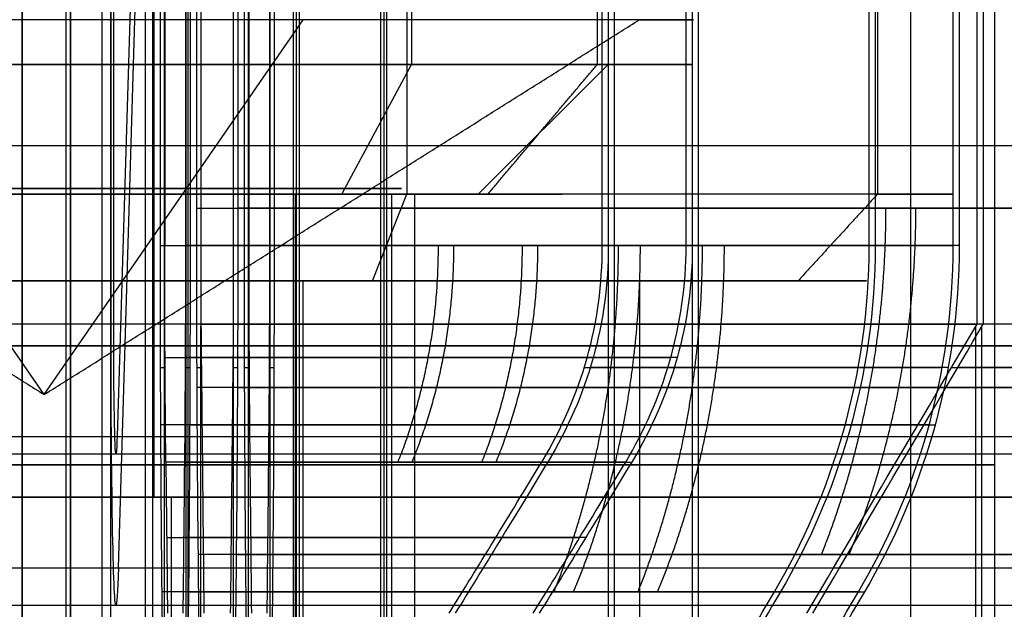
# Model space of a CAD drawing. Header units: millimetres. Extents: x 0 to 284, y -110 to 65.
# Tile 128 of 227: x 250.44 to 252.72, y -85.86 to -84.5. Entities that reach past the tile are written whole.
import ezdxf

# ---------------------------------------------------------------- set-up
doc = ezdxf.new("R2010")
doc.units = ezdxf.units.MM
doc.layers.add('Layer 01', color=7, linetype='Continuous', true_color=0x000000)

msp = doc.modelspace()

# ---------------------------------------------------------------- linework, layer by layer
at = {"layer": 'Layer 01'}
for p, q in [((250.8316, -67, -0.4971), (250.8316, -87, -0.4971)), ((251.3485, -72.5, 14.1221), (251.3485, -84.6, 14.1221)), ((251.8028, -73.9, 24.0836), (251.8028, -84.6, 24.0836)), ((250.7531, -74.1, 4.0022), (250.7531, -85.6, 4.0022)), ((251.3381, -74.4969, 16.5745), (251.3381, -84.9, 16.5745)), ((252.4255, -74.4969, 19.3381), (252.4255, -84.9, 19.3381)), ((250.7504, -75.9, 4.1522), (250.7504, -87, 4.1522)), ((250.6545, -85.2, 9.6513), (250.6545, -78.586, 9.6513)), ((250.6606, -85.2, 9.3014), (250.6606, -78.586, 9.3014)), ((250.6536, -86.1, 9.7013), (250.6536, -78.7, 9.7013)), ((251.0826, -78.975, 30.9614), (251.0826, -86.9, 30.9614)), ((251.2846, -82.9, 30.8501), (251.2846, -86.9, 30.8501)), ((250.449, -87.4, 21.4246), (250.449, -83.1, 21.4246)), ((250.551, -87.4, 15.5754), (250.551, -83.1, 15.5754)), ((250.5604, -87.95, 15.0405), (250.5604, -83.1, 15.0405)), ((252.5026, -87.95, 24.0958), (252.5026, -83.1, 24.0958)), ((252.6967, -87.95, 12.9775), (252.6967, -83.1, 12.9775)), ((250.7273, -83.5113, 5.477), (250.6684, -85.4598, 8.8515)), ((250.7339, -86.9, 5.102), (250.7339, -83.6625, 5.102)), ((250.7783, -86.9, 25.4743), (250.7783, -83.7, 25.4743)), ((250.8275, -83.7, 22.6579), (250.8275, -86.9, 22.6579)), ((250.9724, -86.9, 14.356), (250.9724, -83.7, 14.356)), ((251.0216, -83.7, 11.5396), (251.0216, -86.9, 11.5396)), ((251.8042, -86.9, 24.4837), (251.8042, -83.7, 24.4837)), ((251.8181, -86.9, 23.6838), (251.8181, -83.7, 23.6838)), ((251.9983, -86.9, 13.3654), (251.9983, -83.7, 13.3654)), ((252.0122, -86.9, 12.5655), (252.0122, -83.7, 12.5655)), ((250.6715, -85.7629, 8.6765), (250.7304, -83.8144, 5.302)), ((250.5, -85.3629, 18.5), (249.9013, -84.4969, 19.8754)), ((250.5, -85.3629, 18.5), (251.0987, -84.4969, 17.1246)), ((251.1875, -84.9, 13.8689), (251.3485, -84.6, 14.1221)), ((251.5028, -84.9, 24.0784), (251.8028, -84.6, 24.0836)), ((253.1006, -84.7886, 7.0311), (248.3013, -84.7886, 6.9474)), ((250.5778, -84.9, 14.0407), (250.5813, -84.9, 13.8407)), ((250.6127, -84.9, 12.041), (250.6162, -84.9, 11.841)), ((251.0801, -84.9, 13.7002), (251.0801, -86.6679, 13.7002)), ((251.2583, -85.1, 16.7579), (251.3381, -84.9, 16.5745)), ((251.3028, -84.9, 24.0749), (251.3028, -86.9, 24.0749)), ((251.5028, -84.9, 24.0784), (251.3028, -84.9, 24.0749)), ((251.6969, -84.9, 12.96), (251.4969, -84.9, 12.9566)), ((250.4668, -85.1, 20.3997), (250.4738, -85.1, 19.9998)), ((250.5262, -85.1, 17.0002), (250.5332, -85.1, 16.6003)), ((251.0987, -86.9, 17.1246), (251.0987, -85.1, 17.1246)), ((252.3997, -85.1, 18.5332), (251.9998, -85.1, 18.5262)), ((250.8622, -86.9, 20.6669), (250.8622, -85.2052, 20.6669)), ((250.9376, -86.9, 16.3471), (250.9376, -85.2053, 16.3471)), ((252.6529, -86.9, 18.9376), (252.6529, -85.2053, 18.9376)), ((252.6669, -86.9, 18.1378), (252.6669, -85.2052, 18.1378)), ((250.7683, -85.3, 26.051), (250.7793, -85.3, 25.4183)), ((250.8265, -85.3, 22.714), (250.8375, -85.3, 22.0813)), ((250.8523, -85.3, 21.2345), (250.8632, -85.3, 20.6111)), ((250.9367, -85.3, 16.4029), (250.9475, -85.3, 15.7795)), ((250.9623, -85.3, 14.9327), (250.9734, -85.3, 14.3)), ((251.0206, -85.3, 11.5969), (251.0316, -85.3, 10.963)), ((251.7481, -85.3, 24.4827), (252.3808, -85.3, 24.4937)), ((252.3948, -85.3, 23.6939), (251.7621, -85.3, 23.6828)), ((251.9409, -85.3, 13.3644), (252.5749, -85.3, 13.3754)), ((252.5888, -85.3, 12.5756), (251.9562, -85.3, 12.5645)), ((252.5971, -85.3, 18.9367), (253.2205, -85.3, 18.9475)), ((253.2345, -85.3, 18.1477), (252.6111, -85.3, 18.1368)), ((250.7531, -85.6, 4.0022), (250.7932, -85.6, 1.7026)), ((250.7932, -85.6, 1.7026), (250.7932, -87, 1.7026))]:
    msp.add_line(p, q, dxfattribs=at)
at = {"layer": 'Layer 01', "extrusion": (-1.96563e-16, -1, 4.51576e-16)}
for centre, radius, start, end in [((250.5, 18.5, 84.4969), 1.5, 23.5227, 203.5227), ((250.5, 18.5, 84.9), 2.1, 23.5227, 203.5227), ((250.5, 18.5, 85.1), 1.5, 203.5227, 23.5227)]:
    msp.add_arc(centre, radius, start, end, dxfattribs=at)
at = {"layer": 'Layer 01', "extrusion": (1.96563e-16, 1, -4.51576e-16)}
for centre, radius, start, end in [((-250.5, 18.5, -84.4969), 1.5, 156.4773, 336.4773), ((-250.5, 18.5, -84.9), 2.1, 156.4773, 336.4773), ((-250.5, 18.5, -85.1), 1.9, 336.4773, 156.4773), ((-250.5, 18.5, -85.1), 1.9, 156.4773, 336.4773), ((-250.5, 18.5, -85.1), 1.5, 336.4773, 156.4773)]:
    msp.add_arc(centre, radius, start, end, dxfattribs=at)
at = {"layer": 'Layer 01', "extrusion": (-2.43267e-16, 1, -3.82368e-16)}
msp.add_arc((-250.597, 12.9408, -84.6), 1.4, 212.465, 32.465, dxfattribs=at)
at = {"layer": 'Layer 01', "extrusion": (2.43267e-16, -1, 3.82368e-16)}
msp.add_arc((250.597, 12.9408, 84.6), 1.4, 327.535, 147.535, dxfattribs=at)
at = {"layer": 'Layer 01', "extrusion": (9.37291e-18, -1, 1.63605e-19)}
msp.add_arc((250.403, 24.0592, 84.6), 1.4, 271, 91, dxfattribs=at)
at = {"layer": 'Layer 01', "extrusion": (-5.69326e-15, 1, 3.08498e-15)}
msp.add_arc((-250.597, 12.9408, -84.9), 1.1, 212.465, 32.465, dxfattribs=at)
at = {"layer": 'Layer 01', "extrusion": (0, 1, 0)}
for centre, radius, start, end in [((-250.5, 18.5, -84.8865), 0.8251, 336.4773, 156.4773), ((-250.5, 18.5, -84.8865), 0.8251, 156.4773, 336.4773), ((-250.5, 18.5, -85.25), 2.925, 269, 89), ((-250.5, 18.5, -85.25), 2.925, 89, 269), ((-250.597, 12.9408, -85.525), 2.1, 269, 89), ((-250.403, 24.0592, -85.525), 2.1, 89, 269), ((-250.597, 12.9408, -85.525), 2.1, 89, 269), ((-250.403, 24.0592, -85.6933), 1.2152, 108.2245, 159.7755), ((-250.403, 24.0592, -85.6933), 1.2152, 198.2245, 249.7755), ((-250.597, 12.9408, -85.6933), 1.2152, 108.2245, 159.7755), ((-250.597, 12.9408, -85.6933), 1.2152, 198.2245, 249.7755)]:
    msp.add_arc(centre, radius, start, end, dxfattribs=at)
at = {"layer": 'Layer 01', "extrusion": (-6.90436e-15, 1, 3.8555e-15)}
msp.add_arc((-250.597, 12.9408, -84.9), 0.9, 212.465, 32.465, dxfattribs=at)
at = {"layer": 'Layer 01', "extrusion": (5.20672e-15, 1, -3.84972e-15)}
msp.add_arc((-250.597, 12.9408, -84.9), 1.1, 32.465, 212.465, dxfattribs=at)
at = {"layer": 'Layer 01', "extrusion": (6.90436e-15, -1, -3.8555e-15)}
msp.add_arc((250.597, 12.9408, 84.9), 0.9, 327.535, 147.535, dxfattribs=at)
at = {"layer": 'Layer 01', "extrusion": (-9.37291e-18, 1, -1.63605e-19)}
for radius in [1.1, 0.9]:
    msp.add_arc((-250.403, 24.0592, -84.9), radius, 89, 269, dxfattribs=at)
at = {"layer": 'Layer 01', "extrusion": (1.67168e-14, 1, 2.95113e-14)}
msp.add_arc((-250.5, 18.5, -84.9321), 2.8, 97.2132, 170.7868, dxfattribs=at)
at = {"layer": 'Layer 01', "extrusion": (2.87217e-14, 1, -4.17226e-15)}
msp.add_arc((-250.5, 18.5, -84.9321), 2.8, 187.2132, 260.7868, dxfattribs=at)
at = {"layer": 'Layer 01', "extrusion": (1.0968e-14, 1, 2.37628e-15)}
msp.add_arc((-250.403, 24.0592, -85.0187), 2.05, 100.2518, 167.7482, dxfattribs=at)
at = {"layer": 'Layer 01', "extrusion": (-6.07474e-13, 1, -2.33219e-12)}
msp.add_arc((-250.403, 24.0592, -85.0187), 1.45, 105.0134, 162.9866, dxfattribs=at)
at = {"layer": 'Layer 01', "extrusion": (-2.3322e-12, 1, 6.07479e-13)}
msp.add_arc((-250.403, 24.0592, -85.0187), 1.45, 195.0134, 252.9866, dxfattribs=at)
at = {"layer": 'Layer 01', "extrusion": (2.12127e-15, 1, -1.07218e-14)}
msp.add_arc((-250.403, 24.0592, -85.0187), 2.05, 190.2518, 257.7482, dxfattribs=at)
at = {"layer": 'Layer 01', "extrusion": (-6.70224e-18, 1, -6.94037e-18)}
msp.add_arc((-250.597, 12.9408, -85.0187), 2.05, 100.2518, 167.7482, dxfattribs=at)
at = {"layer": 'Layer 01', "extrusion": (-4.05044e-13, 1, -1.5403e-12)}
msp.add_arc((-250.597, 12.9408, -85.0187), 1.45, 105.0134, 162.9866, dxfattribs=at)
at = {"layer": 'Layer 01', "extrusion": (-1.57128e-12, 1, 4.20904e-13)}
msp.add_arc((-250.597, 12.9408, -85.0187), 1.45, 195.0134, 252.9866, dxfattribs=at)
at = {"layer": 'Layer 01', "extrusion": (-3.83737e-17, 1, 3.7057e-17)}
msp.add_arc((-250.597, 12.9408, -85.0187), 2.05, 190.2518, 257.7482, dxfattribs=at)
at = {"layer": 'Layer 01', "extrusion": (-0.999848, 0, -0.017452)}
for radius, start, end in [(0.65, 0, 90), (0.3, 0, 90), (0.3, 330, 0), (0.65, 330, 0)]:
    msp.add_arc((85.2, 4.6254, -250.7847), radius, start, end, dxfattribs=at)
at = {"layer": 'Layer 01', "extrusion": (-6.12151e-12, 1, -6.33901e-12)}
msp.add_arc((-250.5, 18.5, -85.2), 2.2, 99.4757, 168.5243, dxfattribs=at)
at = {"layer": 'Layer 01', "extrusion": (-6.3319e-12, 1, 6.13841e-12)}
msp.add_arc((-250.5, 18.5, -85.2), 2.2, 189.4757, 258.5243, dxfattribs=at)
at = {"layer": 'Layer 01', "extrusion": (-5.26013e-11, -1, -5.44872e-11)}
msp.add_arc((250.403, 24.0592, 85.5187), 1.316, 18.6947, 73.3053, dxfattribs=at)
at = {"layer": 'Layer 01', "extrusion": (-5.45031e-11, -1, 5.26166e-11)}
msp.add_arc((250.403, 24.0592, 85.5187), 1.316, 288.6947, 343.3053, dxfattribs=at)
at = {"layer": 'Layer 01', "extrusion": (-6.73981e-13, -1, -7.14871e-13)}
msp.add_arc((250.597, 12.9408, 85.5187), 1.316, 18.6947, 73.3053, dxfattribs=at)
at = {"layer": 'Layer 01', "extrusion": (-6.76681e-13, -1, 6.53463e-13)}
msp.add_arc((250.597, 12.9408, 85.5187), 1.316, 288.6947, 343.3053, dxfattribs=at)
at = {"layer": 'Layer 01', "extrusion": (-9.37291e-18, -1, 5.36973e-16)}
for start, end in [(1, 181), (181, 1)]:
    msp.add_arc((250.5, 18.5, 85.6), 16.8, start, end, dxfattribs=at)
at = {"layer": 'Layer 01', "extrusion": (9.37291e-18, 1, -5.36973e-16)}
for start, end in [(359, 179), (179, 359)]:
    msp.add_arc((-250.5, 18.5, -85.6), 14.5, start, end, dxfattribs=at)
at = {"layer": 'Layer 01', "extrusion": (-2.73516e-13, -1, -6.99729e-12)}
msp.add_arc((250.5, 18.5, 85.7321), 2.5856, 9.8994, 82.1006, dxfattribs=at)
at = {"layer": 'Layer 01', "extrusion": (-6.9924e-12, -1, 2.62315e-13)}
msp.add_arc((250.5, 18.5, 85.7321), 2.5856, 279.8994, 352.1006, dxfattribs=at)
at = {"layer": 'Layer 01', "extrusion": (3.65465e-12, -1, 3.24394e-12)}
msp.add_arc((250.403, 24.0592, 85.8187), 1.8356, 13.5862, 78.4138, dxfattribs=at)
at = {"layer": 'Layer 01', "extrusion": (3.24384e-12, -1, -3.65456e-12)}
msp.add_arc((250.403, 24.0592, 85.8187), 1.8356, 283.5862, 348.4138, dxfattribs=at)
at = {"layer": 'Layer 01', "extrusion": (3.0027e-12, -1, 3.09899e-12)}
msp.add_arc((250.597, 12.9408, 85.8187), 1.8356, 13.5862, 78.4138, dxfattribs=at)
at = {"layer": 'Layer 01', "extrusion": (3.09889e-12, -1, -3.0026e-12)}
msp.add_arc((250.597, 12.9408, 85.8187), 1.8356, 283.5862, 348.4138, dxfattribs=at)
at = {"layer": 'Layer 01'}
for points, degree in [([(251.7782, -84.6, 12.1893), (251.7782, -78.55, 12.1893), (251.7782, -72.5, 12.1893)], 2), ([(252.4255, -74.4969, 19.3381), (252.4255, -79.6984, 19.3381), (252.4255, -84.9, 19.3381)], 2), ([(251.292, -86.9, 30.4237), (251.292, -82.8, 30.4237), (251.292, -78.7, 30.4237)], 2), ([(251.0752, -78.9, 31.3872), (251.0752, -82.9, 31.3872), (251.0752, -86.9, 31.3872)], 2), ([(251.09, -86.9, 30.5355), (251.09, -83.15, 30.5355), (251.09, -79.4, 30.5355)], 2), ([(251.2771, -82.9, 31.2764), (251.2771, -84.75, 31.2764), (251.2771, -86.6, 31.2764)], 2), ([(250.449, -83.1, 21.4246), (250.449, -85.25, 21.4246), (250.449, -87.4, 21.4246)], 2), ([(250.551, -87.4, 15.5754), (250.551, -85.25, 15.5754), (250.551, -83.1, 15.5754)], 2), ([(250.5604, -83.1, 15.0405), (250.5604, -85.525, 15.0405), (250.5604, -87.95, 15.0405)], 2), ([(250.6337, -87.95, 10.8412), (250.6337, -85.525, 10.8412), (250.6337, -83.1, 10.8412)], 2), ([(250.7678, -83.7, 26.0764), (250.7678, -84.3593, 26.0764), (250.7678, -85.0187, 26.0764)], 2), ([(250.7786, -83.7, 25.4597), (250.7786, -84.3593, 25.4597), (250.7786, -85.0187, 25.4597)], 2), ([(250.8272, -85.0187, 22.6726), (250.8272, -84.3593, 22.6726), (250.8272, -83.7, 22.6726)], 2), ([(250.838, -85.0187, 22.0558), (250.838, -84.3593, 22.0558), (250.838, -83.7, 22.0558)], 2), ([(250.8516, -83.7, 21.2774), (250.8516, -84.316, 21.2776), (250.8516, -84.9321, 21.2778)], 2), ([(250.8622, -83.7, 20.67), (250.8622, -84.45, 20.67), (250.8622, -85.2, 20.67)], 2), ([(250.9377, -85.2, 16.344), (250.9377, -84.45, 16.344), (250.9377, -83.7, 16.344)], 2), ([(250.9483, -84.9321, 15.7361), (250.9483, -84.316, 15.7363), (250.9483, -83.7, 15.7366)], 2), ([(250.9619, -83.7, 14.9581), (250.9619, -84.3593, 14.9581), (250.9619, -85.0187, 14.9581)], 2), ([(250.9727, -83.7, 14.3414), (250.9727, -84.3593, 14.3414), (250.9727, -85.0187, 14.3414)], 2), ([(251.0213, -85.0187, 11.5543), (251.0213, -84.3593, 11.5543), (251.0213, -83.7, 11.5543)], 2), ([(251.0321, -85.0187, 10.9375), (251.0321, -84.3593, 10.9375), (251.0321, -83.7, 10.9375)], 2), ([(251.7895, -85.0187, 24.4834), (251.7895, -84.3593, 24.4834), (251.7895, -83.7, 24.4834)], 2), ([(251.8035, -83.7, 23.6835), (251.8035, -84.3593, 23.6835), (251.8035, -85.0187, 23.6835)], 2), ([(251.9836, -85.0187, 13.3651), (251.9836, -84.3593, 13.3651), (251.9836, -83.7, 13.3651)], 2), ([(251.9975, -83.7, 12.5652), (251.9975, -84.3593, 12.5652), (251.9975, -85.0187, 12.5652)], 2), ([(252.4063, -85.0187, 24.4942), (252.4063, -84.3593, 24.4942), (252.4063, -83.7, 24.4942)], 2), ([(252.4202, -83.7, 23.6943), (252.4202, -84.3593, 23.6943), (252.4202, -85.0187, 23.6943)], 2), ([(252.6003, -85.0187, 13.3759), (252.6003, -84.3593, 13.3759), (252.6003, -83.7, 13.3759)], 2), ([(252.6143, -83.7, 12.576), (252.6143, -84.3593, 12.576), (252.6143, -85.0187, 12.576)], 2), ([(252.656, -85.2, 18.9377), (252.656, -84.45, 18.9377), (252.656, -83.7, 18.9377)], 2), ([(252.67, -83.7, 18.1378), (252.67, -84.45, 18.1378), (252.67, -85.2, 18.1378)], 2), ([(249.1246, -84.4969, 17.9013), (249.8123, -84.9299, 18.2007), (250.5, -85.3629, 18.5)], 2), ([(250.5, -85.3629, 18.5), (251.1877, -84.9299, 18.7993), (251.8754, -84.4969, 19.0987)], 2), ([(251.5251, -84.9, 12.3504), (251.6517, -84.75, 12.2699), (251.7782, -84.6, 12.1893)], 2), ([(251.3564, -86.6679, 12.4577), (251.3564, -85.784, 12.4577), (251.3564, -84.9, 12.4577)], 2), ([(252.4255, -84.9, 19.3381), (252.3338, -85, 19.2982), (252.2421, -85.1, 19.2583)], 2), ([(250.781, -85.5187, 25.3197), (250.7794, -85.3647, 25.413), (250.7786, -85.198, 25.4597), (250.7786, -85.0187, 25.4597)], 3), ([(250.8248, -85.5187, 22.8126), (250.8264, -85.3647, 22.7193), (250.8272, -85.198, 22.6726), (250.8272, -85.0187, 22.6726)], 3), ([(250.9727, -85.0187, 14.3414), (250.9727, -85.198, 14.3414), (250.9735, -85.3647, 14.2947), (250.9751, -85.5187, 14.2014)], 3), ([(251.0189, -85.5187, 11.6943), (251.0203, -85.3784, 11.6093), (251.0213, -85.2018, 11.5543), (251.0213, -85.0187, 11.5543)], 3), ([(251.6496, -85.5187, 24.481), (251.7429, -85.3647, 24.4826), (251.7895, -85.198, 24.4834), (251.7895, -85.0187, 24.4834)], 3), ([(251.8035, -85.0187, 23.6835), (251.8035, -85.198, 23.6835), (251.7568, -85.3647, 23.6827), (251.6635, -85.5187, 23.6811)], 3), ([(251.8436, -85.5187, 13.3627), (251.9286, -85.3784, 13.3642), (251.9836, -85.2018, 13.3651), (251.9836, -85.0187, 13.3651)], 3), ([(251.9975, -85.0187, 12.5652), (251.9975, -85.198, 12.5652), (251.9509, -85.3647, 12.5644), (251.8576, -85.5187, 12.5628)], 3), ([(251.8754, -85.1, 19.0987), (251.8754, -86, 19.0987), (251.8754, -86.9, 19.0987)], 2), ([(253.0541, -85.2, 9.6932), (250.6545, -85.2, 9.6513), (248.2548, -85.2, 9.6095)], 2), ([(253.0602, -85.2, 9.3433), (250.6606, -85.2, 9.3014), (248.2609, -85.2, 9.2595)], 2), ([(250.8622, -85.2, 20.67), (250.8645, -85.4226, 20.5388), (250.8668, -85.6453, 20.4076), (250.8691, -85.8679, 20.2764)], 3), ([(250.9308, -85.8679, 16.7375), (250.9331, -85.6453, 16.6063), (250.9354, -85.4226, 16.4752), (250.9377, -85.2, 16.344)], 3), ([(252.2625, -85.8679, 18.9308), (252.3937, -85.6453, 18.9331), (252.5248, -85.4226, 18.9354), (252.656, -85.2, 18.9377)], 3), ([(252.2764, -85.8679, 18.1309), (252.4076, -85.6453, 18.1332), (252.5388, -85.4226, 18.1355), (252.67, -85.2, 18.1378)], 3), ([(248.2688, -85.4598, 8.8096), (250.6684, -85.4598, 8.8515), (253.0681, -85.4598, 8.8934)], 2), ([(248.2662, -85.5, 8.9596), (250.6658, -85.5, 9.0014), (253.0654, -85.5, 9.0433)], 2), ([(250.781, -85.5187, 25.3197), (250.7825, -85.6447, 25.2433), (250.7838, -85.7611, 25.1721), (250.7848, -85.8679, 25.1061)], 3), ([(250.8211, -85.8679, 23.0262), (250.8224, -85.7611, 22.9602), (250.8236, -85.6447, 22.889), (250.8248, -85.5187, 22.8126)], 3), ([(250.9751, -85.5187, 14.2014), (250.9766, -85.6447, 14.125), (250.9779, -85.7611, 14.0538), (250.9788, -85.8679, 13.9878)], 3), ([(251.0151, -85.8679, 11.9079), (251.0165, -85.7611, 11.8419), (251.0177, -85.6447, 11.7707), (251.0189, -85.5187, 11.6943)], 3), ([(251.4359, -85.8679, 24.4772), (251.5019, -85.7611, 24.4786), (251.5732, -85.6447, 24.4798), (251.6496, -85.5187, 24.481)], 3), ([(251.6635, -85.5187, 23.6811), (251.5871, -85.6447, 23.6796), (251.5159, -85.7611, 23.6783), (251.4499, -85.8679, 23.6774)], 3), ([(251.63, -85.8679, 13.3589), (251.696, -85.7611, 13.3603), (251.7672, -85.6447, 13.3615), (251.8436, -85.5187, 13.3627)], 3), ([(251.8576, -85.5187, 12.5628), (251.7812, -85.6447, 12.5613), (251.71, -85.7611, 12.56), (251.644, -85.8679, 12.5591)], 3), ([(250.8554, -85.7321, 21.0611), (250.8578, -85.9726, 20.9205), (250.8601, -86.1952, 20.7902), (250.8622, -86.4, 20.67)], 3), ([(250.9377, -86.4, 16.344), (250.9398, -86.1956, 16.224), (250.9421, -85.973, 16.0936), (250.9445, -85.7321, 15.9529)], 3), ([(252.656, -86.4, 18.9377), (252.776, -86.1956, 18.9398), (252.9064, -85.973, 18.9421), (253.0471, -85.7321, 18.9445)], 3), ([(253.0611, -85.7321, 18.1446), (252.9205, -85.9726, 18.1422), (252.7902, -86.1952, 18.1399), (252.67, -86.4, 18.1378)], 3), ([(248.2718, -85.7629, 8.6346), (250.6715, -85.7629, 8.6765), (253.0711, -85.7629, 8.7184)], 2), ([(250.7716, -85.8187, 25.8574), (250.7729, -85.9418, 25.7845), (250.7742, -86.0583, 25.7155), (250.7753, -86.1679, 25.6502)], 3), ([(250.8306, -86.1679, 22.4821), (250.8317, -86.0585, 22.417), (250.8329, -85.9421, 22.3479), (250.8342, -85.8187, 22.2749)], 3), ([(250.9657, -85.8187, 14.7391), (250.967, -85.9421, 14.6661), (250.9682, -86.0585, 14.597), (250.9693, -86.1679, 14.5318)], 3), ([(251.0246, -86.1679, 11.3638), (251.0258, -86.0585, 11.2987), (251.027, -85.9421, 11.2296), (251.0282, -85.8187, 11.1566)], 3), ([(251.98, -86.1679, 24.4867), (252.0451, -86.0585, 24.4879), (252.1142, -85.9421, 24.4891), (252.1872, -85.8187, 24.4904)], 3), ([(252.2012, -85.8187, 23.6905), (252.1283, -85.9418, 23.6892), (252.0593, -86.0583, 23.688), (251.994, -86.1679, 23.6869)], 3), ([(252.1741, -86.1679, 13.3684), (252.2392, -86.0585, 13.3696), (252.3083, -85.9421, 13.3708), (252.3813, -85.8187, 13.3721)], 3), ([(252.3953, -85.8187, 12.5722), (252.3223, -85.9421, 12.5709), (252.2532, -86.0585, 12.5697), (252.188, -86.1679, 12.5686)], 3), ([(253.0654, -85.85, 9.0433), (250.6658, -85.85, 9.0014), (248.2662, -85.85, 8.9596)], 2)]:
    msp.add_open_spline(points, degree=degree, dxfattribs=at)
for points, knots in [([(250.8516, -84.9321, 21.2778), (250.8516, -85.076, 21.2778), (250.8519, -85.2195, 21.2579), (250.8532, -85.4903, 21.1829), (250.8542, -85.6176, 21.128), (250.8554, -85.7321, 21.0611)], [-0.8410225, -0.8410225, -0.8410225, -0.8410225, -0.4205113, -0.4205113, 0, 0, 0, 0]), ([(250.9445, -85.7321, 15.9529), (250.9457, -85.6176, 15.886), (250.9466, -85.4903, 15.8311), (250.9479, -85.2195, 15.7561), (250.9483, -85.076, 15.7361), (250.9483, -84.9321, 15.7361)], [-0.8410225, -0.8410225, -0.8410225, -0.8410225, -0.4205113, -0.4205113, 0, 0, 0, 0]), ([(250.7678, -85.0187, 26.0764), (250.7678, -85.1666, 26.0764), (250.7681, -85.3121, 26.0552), (250.7694, -85.5827, 25.9783), (250.7705, -85.7077, 25.923), (250.7716, -85.8187, 25.8574)], [0, 0, 0, 0, 0.4209515, 0.4209515, 0.8419029, 0.8419029, 0.8419029, 0.8419029]), ([(250.8342, -85.8187, 22.2749), (250.8353, -85.7077, 22.2093), (250.8362, -85.5827, 22.1539), (250.8375, -85.3121, 22.0771), (250.838, -85.1666, 22.0558), (250.838, -85.0187, 22.0558)], [0, 0, 0, 0, 0.4209515, 0.4209515, 0.8419029, 0.8419029, 0.8419029, 0.8419029]), ([(250.9619, -85.0187, 14.9581), (250.9619, -85.1666, 14.9581), (250.9622, -85.3121, 14.9368), (250.9635, -85.5827, 14.86), (250.9646, -85.7077, 14.8047), (250.9657, -85.8187, 14.7391)], [0, 0, 0, 0, 0.4209515, 0.4209515, 0.8419029, 0.8419029, 0.8419029, 0.8419029]), ([(251.0282, -85.8187, 11.1566), (251.0294, -85.7077, 11.091), (251.0303, -85.5827, 11.0356), (251.0316, -85.3121, 10.9588), (251.0321, -85.1666, 10.9375), (251.0321, -85.0187, 10.9375)], [0, 0, 0, 0, 0.4209515, 0.4209515, 0.8419029, 0.8419029, 0.8419029, 0.8419029]), ([(252.1872, -85.8187, 24.4904), (252.2528, -85.7077, 24.4915), (252.3082, -85.5827, 24.4924), (252.385, -85.3121, 24.4937), (252.4063, -85.1666, 24.4942), (252.4063, -85.0187, 24.4942)], [0, 0, 0, 0, 0.4209515, 0.4209515, 0.8419029, 0.8419029, 0.8419029, 0.8419029]), ([(252.4202, -85.0187, 23.6943), (252.4202, -85.1666, 23.6943), (252.399, -85.3121, 23.694), (252.3222, -85.5827, 23.6927), (252.2668, -85.7077, 23.6916), (252.2012, -85.8187, 23.6905)], [0, 0, 0, 0, 0.4209515, 0.4209515, 0.8419029, 0.8419029, 0.8419029, 0.8419029]), ([(252.3813, -85.8187, 13.3721), (252.4469, -85.7077, 13.3732), (252.5023, -85.5827, 13.3741), (252.5791, -85.3121, 13.3754), (252.6003, -85.1666, 13.3759), (252.6003, -85.0187, 13.3759)], [0, 0, 0, 0, 0.4209515, 0.4209515, 0.8419029, 0.8419029, 0.8419029, 0.8419029]), ([(252.6143, -85.0187, 12.576), (252.6143, -85.1666, 12.576), (252.593, -85.3121, 12.5757), (252.5162, -85.5827, 12.5744), (252.4609, -85.7077, 12.5733), (252.3953, -85.8187, 12.5722)], [0, 0, 0, 0, 0.4209515, 0.4209515, 0.8419029, 0.8419029, 0.8419029, 0.8419029])]:
    msp.add_open_spline(points, degree=3, knots=knots, dxfattribs=at)
for points, weights in [([(252.2961, -85.7321, 20.36), (252.3943, -85.4874, 20.4616), (252.445, -85.2145, 20.5142), (252.445, -84.9321, 20.5142)], [0.898115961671, 0.877714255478, 0.877714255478, 0.898115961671]), ([(252.36, -85.7321, 16.7039), (252.4616, -85.4874, 16.6057), (252.5142, -85.2145, 16.555), (252.5142, -84.9321, 16.555)], [0.898115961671, 0.877714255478, 0.877714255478, 0.898115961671]), ([(251.4102, -85.0187, 25.1022), (251.4102, -85.1952, 25.1022), (251.3785, -85.3658, 25.0693), (251.3172, -85.5187, 25.0058)], [0.935887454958, 0.914627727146, 0.914627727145, 0.935887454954]), ([(251.446, -85.0187, 23.0519), (251.446, -85.1952, 23.0519), (251.4131, -85.3658, 23.0836), (251.3496, -85.5187, 23.145)], [0.935887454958, 0.914627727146, 0.914627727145, 0.935887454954]), ([(251.6043, -85.0187, 13.9839), (251.6043, -85.1952, 13.9839), (251.5725, -85.3658, 13.951), (251.5112, -85.5187, 13.8875)], [0.935887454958, 0.914627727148, 0.914627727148, 0.935887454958]), ([(251.6401, -85.0187, 11.9336), (251.6401, -85.1952, 11.9336), (251.6072, -85.3658, 11.9653), (251.5437, -85.5187, 12.0267)], [0.935887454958, 0.914627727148, 0.914627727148, 0.935887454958]), ([(251.6781, -85.8187, 25.3796), (251.7762, -85.574, 25.4812), (251.827, -85.3011, 25.5338), (251.827, -85.0187, 25.5338)], [0.913770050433, 0.893012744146, 0.893012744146, 0.913770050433]), ([(251.7234, -85.8187, 22.784), (251.825, -85.574, 22.6859), (251.8776, -85.3011, 22.6351), (251.8776, -85.0187, 22.6351)], [0.913770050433, 0.893012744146, 0.893012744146, 0.913770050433]), ([(251.8722, -85.8187, 14.2613), (251.9703, -85.574, 14.3629), (252.0211, -85.3011, 14.4155), (252.0211, -85.0187, 14.4155)], [0.913770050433, 0.893012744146, 0.893012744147, 0.913770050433]), ([(251.9175, -85.8187, 11.6657), (252.0191, -85.574, 11.5676), (252.0717, -85.3011, 11.5168), (252.0717, -85.0187, 11.5168)], [0.913770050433, 0.893012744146, 0.893012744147, 0.913770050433]), ([(250.779, -85.2775, 25.4242), (251.2532, -85.2775, 25.2936), (251.607, -85.2775, 24.9519), (251.7541, -85.2775, 24.4826)], [0.979703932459, 0.900022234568, 0.900022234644, 0.979703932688]), ([(251.768, -85.2775, 23.6831), (251.6374, -85.2775, 23.2089), (251.2958, -85.2775, 22.8551), (250.8264, -85.2775, 22.708)], [0.979703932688, 0.900022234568, 0.900022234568, 0.979703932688]), ([(250.9731, -85.2775, 14.3059), (251.4471, -85.2775, 14.1753), (251.8009, -85.2775, 13.8338), (251.9481, -85.2775, 13.3646)], [0.979703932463, 0.900041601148, 0.900022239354, 0.979645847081]), ([(251.9621, -85.2775, 12.5648), (251.8315, -85.2775, 12.0907), (251.49, -85.2775, 11.737), (251.0208, -85.2775, 11.5898)], [0.979703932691, 0.900041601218, 0.900022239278, 0.979645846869]), ([(253.2088, -85.3462, 18.9473), (253.0039, -85.3462, 20.1879), (252.0995, -85.3462, 21.0613), (250.8525, -85.3462, 21.2228)], [0.979500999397, 0.850585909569, 0.850585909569, 0.979500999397]), ([(250.9473, -85.3462, 15.7912), (252.1879, -85.3462, 15.9961), (253.0613, -85.3462, 16.9005), (253.2228, -85.3462, 18.1475)], [0.979500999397, 0.850585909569, 0.850585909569, 0.979500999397]), ([(252.3507, -85.4328, 24.4931), (252.1715, -85.4328, 25.2974), (251.5787, -85.4328, 25.8698), (250.7687, -85.4328, 26.0208)], [0.979247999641, 0.871186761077, 0.871186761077, 0.979247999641]), ([(250.8369, -85.4328, 22.1114), (251.6412, -85.4328, 22.2906), (252.2136, -85.4328, 22.8834), (252.3646, -85.4328, 23.6934)], [0.979247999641, 0.871186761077, 0.871186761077, 0.979247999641]), ([(252.5448, -85.4328, 13.3748), (252.3656, -85.4328, 14.1791), (251.7728, -85.4328, 14.7515), (250.9628, -85.4328, 14.9025)], [0.979247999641, 0.871186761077, 0.871186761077, 0.979247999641]), ([(251.031, -85.4328, 10.9931), (251.8353, -85.4328, 11.1723), (252.4077, -85.4328, 11.7651), (252.5587, -85.4328, 12.5751)], [0.979247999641, 0.871186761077, 0.871186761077, 0.979247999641])]:
    msp.add_rational_spline(points, weights, degree=3, dxfattribs=at)

doc.saveas('drawing.dxf')
